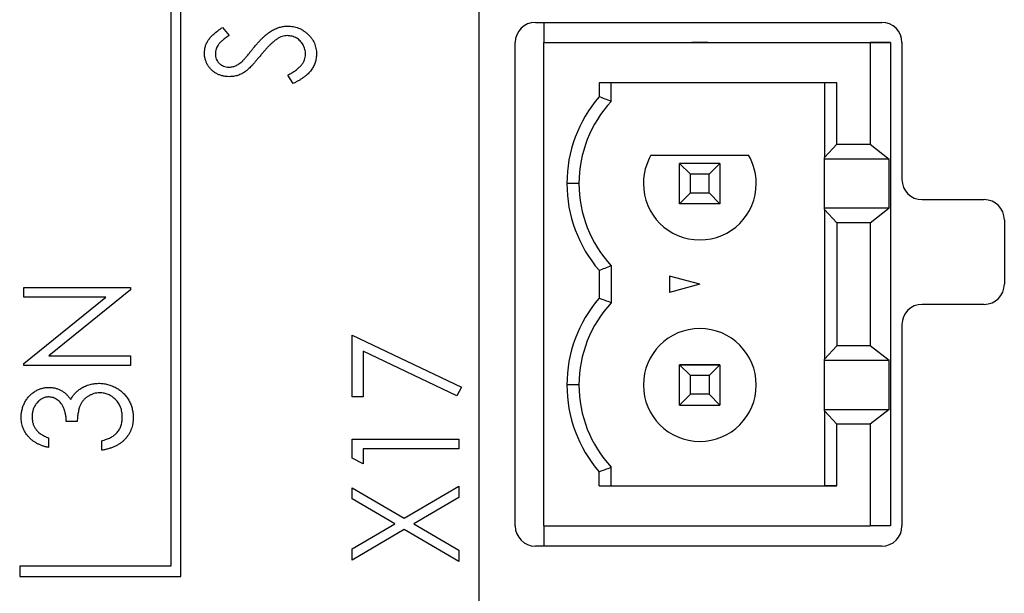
# Model space of a CAD drawing. Header units: millimetres. Extents: x 0 to 420, y 0 to 297.
# Tile 10 of 106: x 100 to 112, y 63 to 70. Entities that reach past the tile are written whole.
import ezdxf

# ---------------------------------------------------------------- set-up
doc = ezdxf.new("R2010")
doc.units = ezdxf.units.MM

msp = doc.modelspace()

# ---------------------------------------------------------------- linework, layer by layer
at = {"color": 7, "linetype": 'Continuous', "lineweight": 25}
for p, q in [((101.967, 63.299), (101.967, 94.799)), ((101.842, 94.674), (101.842, 63.424)), ((105.667, 84.924), (105.667, 56.424)), ((106.368, 70.174), (110.668, 70.174)), ((106.474, 70.174), (106.474, 69.924)), ((102.484, 70.11), (102.566, 70.01)), ((106.118, 63.924), (106.118, 69.924)), ((106.474, 69.924), (110.524, 69.924)), ((106.474, 63.924), (106.474, 69.924)), ((106.474, 69.924), (110.309, 69.924)), ((106.474, 69.924), (106.474, 69.924)), ((108.308, 69.924), (108.509, 69.924)), ((108.409, 69.924), (108.308, 69.924)), ((108.509, 69.924), (108.409, 69.924)), ((110.309, 69.924), (110.309, 69.924)), ((110.309, 69.924), (110.774, 69.924)), ((110.524, 69.924), (110.524, 68.661)), ((110.774, 69.924), (110.524, 69.924)), ((110.774, 69.924), (110.774, 63.924)), ((110.918, 69.924), (110.918, 68.224)), ((103.362, 69.415), (103.295, 69.52)), ((110.111, 69.424), (107.159, 69.424)), ((107.159, 69.424), (107.159, 69.251)), ((107.309, 69.193), (107.309, 69.424)), ((109.955, 69.424), (109.955, 68.496)), ((110.111, 68.661), (110.111, 69.424)), ((109.955, 68.496), (110.111, 68.661)), ((110.111, 68.661), (110.524, 68.661)), ((110.524, 68.661), (110.76, 68.476)), ((107.802, 68.524), (109.015, 68.524)), ((109.955, 68.476), (109.955, 68.496)), ((110.76, 68.476), (109.955, 68.476)), ((109.955, 67.871), (109.955, 68.476)), ((110.76, 67.871), (110.76, 68.476)), ((108.293, 68.29), (108.159, 68.424)), ((108.159, 67.924), (108.159, 68.424)), ((108.659, 68.424), (108.159, 68.424)), ((108.659, 68.424), (108.159, 68.424)), ((108.525, 68.29), (108.659, 68.424)), ((108.659, 68.424), (108.659, 67.924)), ((108.293, 68.058), (108.293, 68.29)), ((108.525, 68.29), (108.293, 68.29)), ((108.525, 68.058), (108.525, 68.29)), ((106.909, 68.174), (106.759, 68.174)), ((108.159, 67.924), (108.293, 68.058)), ((108.293, 68.058), (108.525, 68.058)), ((108.659, 67.924), (108.525, 68.058)), ((111.168, 67.974), (111.939, 67.974)), ((108.659, 67.924), (108.159, 67.924)), ((109.955, 67.852), (109.955, 67.871)), ((109.955, 67.871), (110.76, 67.871)), ((109.955, 67.852), (109.955, 65.996)), ((110.111, 67.686), (109.955, 67.852)), ((110.524, 67.686), (110.76, 67.871)), ((112.189, 67.724), (112.189, 66.924)), ((110.111, 67.686), (110.111, 66.161)), ((110.524, 67.686), (110.111, 67.686)), ((110.524, 67.686), (110.524, 66.161)), ((107.159, 67.097), (107.159, 66.751)), ((107.309, 67.154), (107.309, 66.693)), ((108.409, 66.924), (108.034, 67.024)), ((108.034, 67.024), (108.034, 66.823)), ((100.019, 66.763), (100.019, 66.882)), ((100.019, 66.882), (101.342, 66.882)), ((101.342, 66.855), (100.329, 66.034)), ((101.342, 66.882), (101.342, 66.855)), ((108.409, 66.924), (108.034, 66.823)), ((100.019, 65.94), (101.035, 66.763)), ((101.035, 66.763), (100.019, 66.763)), ((111.939, 66.674), (111.168, 66.674)), ((110.918, 66.424), (110.918, 63.924)), ((104.094, 65.527), (104.094, 66.29)), ((104.094, 66.29), (105.451, 65.645)), ((109.955, 65.996), (110.111, 66.161)), ((110.524, 66.161), (110.111, 66.161)), ((110.76, 65.976), (110.524, 66.161)), ((100.329, 66.034), (101.342, 66.034)), ((101.342, 66.034), (101.342, 65.915)), ((105.393, 65.54), (104.23, 66.092)), ((104.23, 66.092), (104.23, 65.527)), ((109.955, 65.976), (109.955, 65.996)), ((100.019, 65.915), (100.019, 65.94)), ((101.342, 65.915), (100.019, 65.915)), ((108.159, 65.424), (108.159, 65.924)), ((108.159, 65.924), (108.293, 65.79)), ((108.659, 65.924), (108.159, 65.924)), ((108.159, 65.924), (108.659, 65.924)), ((108.525, 65.79), (108.659, 65.924)), ((108.659, 65.924), (108.659, 65.424)), ((110.76, 65.976), (109.955, 65.976)), ((109.955, 65.371), (109.955, 65.976)), ((110.76, 65.371), (110.76, 65.976)), ((108.293, 65.558), (108.293, 65.79)), ((108.525, 65.79), (108.293, 65.79)), ((108.525, 65.79), (108.525, 65.558)), ((105.451, 65.645), (105.393, 65.54)), ((106.909, 65.674), (106.759, 65.674)), ((104.23, 65.527), (104.094, 65.527)), ((108.293, 65.558), (108.159, 65.424)), ((108.525, 65.558), (108.293, 65.558)), ((108.525, 65.558), (108.659, 65.424)), ((108.159, 65.424), (108.659, 65.424)), ((109.955, 65.352), (109.955, 65.371)), ((109.955, 65.371), (110.76, 65.371)), ((109.955, 65.352), (109.955, 64.424)), ((110.111, 65.186), (109.955, 65.352)), ((110.76, 65.371), (110.524, 65.186)), ((100.681, 65.22), (100.545, 65.22)), ((110.111, 64.424), (110.111, 65.186)), ((110.524, 65.186), (110.111, 65.186)), ((110.524, 65.186), (110.524, 63.924)), ((100.325, 65.016), (100.325, 64.898)), ((100.986, 64.864), (100.986, 64.982)), ((104.094, 65.001), (105.417, 65.001)), ((104.094, 64.767), (104.094, 65.001)), ((105.417, 65.001), (105.417, 64.882)), ((105.417, 64.882), (104.23, 64.882)), ((104.23, 64.882), (104.23, 64.696)), ((104.23, 64.696), (104.094, 64.767)), ((107.309, 64.424), (107.309, 64.654)), ((107.159, 64.424), (107.159, 64.597)), ((104.741, 64.02), (105.417, 64.416)), ((105.417, 64.416), (105.417, 64.276)), ((107.159, 64.424), (110.111, 64.424)), ((107.159, 64.424), (107.309, 64.424)), ((107.309, 64.424), (107.309, 64.424)), ((107.309, 64.424), (109.955, 64.424)), ((110.111, 64.424), (109.955, 64.424)), ((109.955, 64.424), (109.955, 64.424)), ((104.094, 64.259), (104.094, 64.399)), ((104.094, 64.399), (104.741, 64.02)), ((104.622, 63.949), (104.094, 64.259)), ((105.417, 64.276), (104.861, 63.949)), ((104.094, 63.64), (104.622, 63.949)), ((104.861, 63.949), (105.417, 63.623)), ((106.474, 63.924), (106.474, 63.674)), ((106.474, 63.924), (110.524, 63.924)), ((110.774, 63.924), (110.524, 63.924)), ((104.741, 63.879), (104.094, 63.5)), ((105.417, 63.483), (104.741, 63.879)), ((110.668, 63.674), (106.368, 63.674)), ((104.094, 63.5), (104.094, 63.64)), ((105.417, 63.623), (105.417, 63.483)), ((99.967, 63.424), (99.967, 63.299)), ((101.842, 63.424), (99.967, 63.424)), ((99.967, 63.299), (101.967, 63.299))]:
    msp.add_line(p, q, dxfattribs=at)
for centre, radius, start, end in [((106.368, 69.924), 0.25, 90, 180), ((110.668, 69.924), 0.25, 0, 90), ((108.409, 68.174), 1.65, 139.2509, 180), ((108.409, 68.174), 1.5, 137.1666, 180), ((108.409, 68.174), 0.7, 150, 180), ((108.409, 68.174), 0.7, 0, 30), ((111.168, 68.224), 0.25, 180, 270), ((108.409, 68.174), 1.65, 180, 220.7491), ((108.409, 68.174), 1.5, 180, 222.8334), ((108.409, 68.174), 0.7, 180, 0), ((111.939, 67.724), 0.25, 0, 90), ((111.939, 66.924), 0.25, 270, 0), ((108.409, 65.674), 1.65, 139.2509, 180), ((108.409, 65.674), 1.5, 137.1666, 180), ((111.168, 66.424), 0.25, 90, 180), ((108.409, 65.674), 0.7, 0, 180), ((108.409, 65.674), 0.7, 0, 180), ((108.409, 65.674), 1.65, 180, 220.7491), ((108.409, 65.674), 1.5, 180, 222.8334), ((108.409, 65.674), 0.7, 180, 0), ((106.368, 63.924), 0.25, 180, 270), ((110.668, 63.924), 0.25, 270, 0)]:
    msp.add_arc(centre, radius, start, end, dxfattribs=at)
for points, knots in [([(102.26, 69.793), (102.261, 69.807), (102.262, 69.835), (102.271, 69.876), (102.287, 69.916), (102.304, 69.948), (102.322, 69.972), (102.337, 69.992), (102.356, 70.011), (102.377, 70.03), (102.4, 70.05), (102.426, 70.07), (102.454, 70.09), (102.474, 70.104), (102.484, 70.11)], [0, 0, 0, 0, 0.103822, 0.205919, 0.309231, 0.415653, 0.47222, 0.532858, 0.597819, 0.667857, 0.743177, 0.823448, 0.908942, 1, 1, 1, 1]), ([(102.866, 69.852), (102.877, 69.865), (102.897, 69.89), (102.928, 69.924), (102.957, 69.956), (102.986, 69.985), (103.014, 70.01), (103.041, 70.033), (103.067, 70.052), (103.101, 70.073), (103.142, 70.095), (103.192, 70.114), (103.243, 70.125), (103.276, 70.127), (103.293, 70.127)], [0, 0, 0, 0, 0.093761, 0.181614, 0.264342, 0.341677, 0.41338, 0.479975, 0.541968, 0.599292, 0.705911, 0.807015, 0.904485, 1, 1, 1, 1]), ([(103.293, 70.127), (103.305, 70.127), (103.328, 70.127), (103.363, 70.122), (103.396, 70.114), (103.429, 70.103), (103.46, 70.089), (103.489, 70.071), (103.518, 70.05), (103.545, 70.027), (103.57, 70.002), (103.592, 69.974), (103.61, 69.946), (103.625, 69.916), (103.637, 69.884), (103.645, 69.851), (103.65, 69.817), (103.651, 69.794), (103.651, 69.782)], [0, 0, 0, 0, 0.064367, 0.127345, 0.188922, 0.250384, 0.312021, 0.374404, 0.437663, 0.502985, 0.567803, 0.63098, 0.692076, 0.752595, 0.813028, 0.874016, 0.936113, 1, 1, 1, 1]), ([(102.566, 70.01), (102.557, 70.004), (102.541, 69.994), (102.519, 69.977), (102.498, 69.962), (102.48, 69.947), (102.464, 69.932), (102.45, 69.919), (102.439, 69.906), (102.426, 69.889), (102.414, 69.868), (102.404, 69.842), (102.397, 69.814), (102.397, 69.796), (102.396, 69.786)], [0, 0, 0, 0, 0.102557, 0.196911, 0.284395, 0.364416, 0.437215, 0.503536, 0.563602, 0.61645, 0.714669, 0.808954, 0.904132, 1, 1, 1, 1]), ([(103.161, 69.967), (103.154, 69.962), (103.138, 69.951), (103.115, 69.932), (103.09, 69.91), (103.064, 69.885), (103.037, 69.857), (103.009, 69.826), (102.98, 69.793), (102.961, 69.769), (102.951, 69.756)], [0, 0, 0, 0, 0.092213, 0.193119, 0.303009, 0.423363, 0.552489, 0.69176, 0.840671, 1, 1, 1, 1]), ([(103.291, 70.009), (103.28, 70.008), (103.258, 70.007), (103.225, 69.999), (103.192, 69.986), (103.172, 69.973), (103.161, 69.967)], [0, 0, 0, 0, 0.238336, 0.482311, 0.73314, 1, 1, 1, 1]), ([(103.516, 69.778), (103.515, 69.788), (103.515, 69.809), (103.508, 69.839), (103.499, 69.868), (103.485, 69.896), (103.469, 69.922), (103.449, 69.945), (103.427, 69.965), (103.402, 69.98), (103.376, 69.993), (103.348, 70.002), (103.32, 70.008), (103.301, 70.008), (103.291, 70.009)], [0, 0, 0, 0, 0.086779, 0.172012, 0.257, 0.344091, 0.430347, 0.513787, 0.595624, 0.677565, 0.75969, 0.839996, 0.919133, 1, 1, 1, 1]), ([(102.569, 69.5), (102.555, 69.5), (102.528, 69.501), (102.487, 69.509), (102.449, 69.52), (102.412, 69.537), (102.379, 69.558), (102.349, 69.582), (102.323, 69.611), (102.3, 69.644), (102.283, 69.679), (102.27, 69.715), (102.262, 69.754), (102.261, 69.78), (102.26, 69.793)], [0, 0, 0, 0, 0.088291, 0.174419, 0.258423, 0.342317, 0.425287, 0.506935, 0.587922, 0.670559, 0.753145, 0.834844, 0.916686, 1, 1, 1, 1]), ([(102.396, 69.786), (102.397, 69.775), (102.397, 69.752), (102.407, 69.719), (102.422, 69.69), (102.444, 69.665), (102.469, 69.644), (102.498, 69.629), (102.53, 69.62), (102.552, 69.619), (102.564, 69.619)], [0, 0, 0, 0, 0.133507, 0.258557, 0.380724, 0.504971, 0.628085, 0.748901, 0.871477, 1, 1, 1, 1]), ([(102.735, 69.695), (102.737, 69.698), (102.743, 69.704), (102.753, 69.715), (102.766, 69.73), (102.781, 69.748), (102.799, 69.769), (102.819, 69.794), (102.842, 69.822), (102.858, 69.842), (102.866, 69.852)], [0, 0, 0, 0, 0.053039, 0.126288, 0.218872, 0.334457, 0.469409, 0.625738, 0.802267, 1, 1, 1, 1]), ([(102.564, 69.619), (102.571, 69.619), (102.585, 69.619), (102.606, 69.623), (102.627, 69.628), (102.647, 69.635), (102.668, 69.645), (102.69, 69.659), (102.712, 69.676), (102.727, 69.689), (102.735, 69.695)], [0, 0, 0, 0, 0.110385, 0.220503, 0.331137, 0.443585, 0.563154, 0.695062, 0.839762, 1, 1, 1, 1]), ([(102.951, 69.756), (102.941, 69.744), (102.922, 69.721), (102.894, 69.688), (102.868, 69.658), (102.844, 69.633), (102.823, 69.611), (102.804, 69.592), (102.787, 69.577), (102.776, 69.569), (102.771, 69.565)], [0, 0, 0, 0, 0.179535, 0.344506, 0.492131, 0.62464, 0.742099, 0.843179, 0.92954, 1, 1, 1, 1]), ([(103.295, 69.52), (103.312, 69.529), (103.346, 69.547), (103.391, 69.576), (103.429, 69.607), (103.46, 69.639), (103.485, 69.672), (103.503, 69.706), (103.514, 69.742), (103.515, 69.766), (103.516, 69.778)], [0, 0, 0, 0, 0.165307, 0.315251, 0.451801, 0.576089, 0.690151, 0.796612, 0.898685, 1, 1, 1, 1]), ([(103.651, 69.782), (103.651, 69.773), (103.651, 69.755), (103.647, 69.728), (103.642, 69.702), (103.635, 69.677), (103.625, 69.652), (103.614, 69.627), (103.601, 69.604), (103.585, 69.581), (103.567, 69.558), (103.546, 69.536), (103.522, 69.515), (103.495, 69.494), (103.466, 69.473), (103.434, 69.453), (103.399, 69.434), (103.375, 69.421), (103.362, 69.415)], [0, 0, 0, 0, 0.055089, 0.109447, 0.163323, 0.216767, 0.269874, 0.324148, 0.378969, 0.434708, 0.492467, 0.553707, 0.618022, 0.686132, 0.757893, 0.834258, 0.914668, 1, 1, 1, 1]), ([(102.771, 69.565), (102.763, 69.56), (102.747, 69.549), (102.723, 69.536), (102.699, 69.525), (102.674, 69.516), (102.648, 69.509), (102.622, 69.503), (102.596, 69.501), (102.578, 69.5), (102.569, 69.5)], [0, 0, 0, 0, 0.130877, 0.257719, 0.382316, 0.506626, 0.628302, 0.751527, 0.87547, 1, 1, 1, 1]), ([(99.985, 65.274), (99.986, 65.291), (99.987, 65.323), (99.996, 65.371), (100.011, 65.418), (100.032, 65.462), (100.057, 65.503), (100.087, 65.539), (100.122, 65.571), (100.16, 65.597), (100.201, 65.618), (100.243, 65.633), (100.286, 65.642), (100.315, 65.643), (100.329, 65.644)], [0, 0, 0, 0, 0.088152, 0.174818, 0.261298, 0.348501, 0.435009, 0.519029, 0.601423, 0.684099, 0.765985, 0.844847, 0.922235, 1, 1, 1, 1]), ([(100.329, 65.644), (100.343, 65.643), (100.371, 65.643), (100.41, 65.635), (100.448, 65.623), (100.484, 65.607), (100.517, 65.585), (100.548, 65.559), (100.576, 65.528), (100.593, 65.505), (100.601, 65.493)], [0, 0, 0, 0, 0.128961, 0.252356, 0.372719, 0.492297, 0.612547, 0.736291, 0.864891, 1, 1, 1, 1]), ([(100.714, 65.623), (100.723, 65.629), (100.74, 65.64), (100.768, 65.655), (100.796, 65.667), (100.825, 65.677), (100.855, 65.685), (100.886, 65.69), (100.917, 65.694), (100.939, 65.694), (100.949, 65.695)], [0, 0, 0, 0, 0.126046, 0.250947, 0.373622, 0.497176, 0.620273, 0.744382, 0.87147, 1, 1, 1, 1]), ([(100.949, 65.695), (100.968, 65.694), (101.005, 65.693), (101.059, 65.682), (101.112, 65.664), (101.164, 65.64), (101.211, 65.61), (101.254, 65.574), (101.291, 65.533), (101.322, 65.487), (101.346, 65.438), (101.363, 65.385), (101.374, 65.329), (101.376, 65.291), (101.376, 65.271)], [0, 0, 0, 0, 0.082872, 0.165142, 0.248491, 0.333462, 0.418329, 0.500365, 0.581906, 0.664008, 0.746485, 0.828958, 0.912783, 1, 1, 1, 1]), ([(100.329, 65.525), (100.322, 65.525), (100.308, 65.525), (100.288, 65.521), (100.268, 65.515), (100.25, 65.508), (100.232, 65.498), (100.215, 65.485), (100.198, 65.471), (100.183, 65.454), (100.168, 65.436), (100.156, 65.417), (100.145, 65.396), (100.136, 65.374), (100.13, 65.351), (100.125, 65.327), (100.122, 65.302), (100.121, 65.285), (100.121, 65.276)], [0, 0, 0, 0, 0.0573937, 0.1140535, 0.1691673, 0.2255261, 0.2817698, 0.3402862, 0.4007051, 0.4641325, 0.5289745, 0.5927755, 0.6565383, 0.7214926, 0.7880119, 0.8561789, 0.9264562, 1, 1, 1, 1]), ([(100.545, 65.22), (100.545, 65.234), (100.544, 65.263), (100.538, 65.306), (100.529, 65.346), (100.515, 65.383), (100.498, 65.418), (100.48, 65.448), (100.458, 65.472), (100.435, 65.492), (100.41, 65.507), (100.384, 65.517), (100.357, 65.524), (100.338, 65.525), (100.329, 65.525)], [0, 0, 0, 0, 0.1058, 0.208102, 0.306952, 0.403845, 0.495836, 0.580279, 0.657016, 0.729335, 0.79901, 0.865583, 0.932309, 1, 1, 1, 1]), ([(100.601, 65.493), (100.608, 65.506), (100.622, 65.531), (100.648, 65.566), (100.679, 65.597), (100.702, 65.614), (100.714, 65.623)], [0, 0, 0, 0, 0.250334, 0.497098, 0.745903, 1, 1, 1, 1]), ([(100.961, 65.576), (100.948, 65.576), (100.924, 65.575), (100.888, 65.567), (100.853, 65.554), (100.82, 65.537), (100.789, 65.515), (100.762, 65.49), (100.74, 65.461), (100.724, 65.434), (100.714, 65.41), (100.706, 65.39), (100.7, 65.367), (100.695, 65.342), (100.69, 65.315), (100.686, 65.285), (100.683, 65.253), (100.682, 65.231), (100.681, 65.22)], [0, 0, 0, 0, 0.072483, 0.144336, 0.216269, 0.289826, 0.363748, 0.435901, 0.50742, 0.580162, 0.618838, 0.660808, 0.707132, 0.757253, 0.811151, 0.869953, 0.932709, 1, 1, 1, 1]), ([(101.241, 65.274), (101.24, 65.285), (101.24, 65.306), (101.236, 65.338), (101.23, 65.368), (101.22, 65.397), (101.208, 65.424), (101.194, 65.448), (101.177, 65.472), (101.157, 65.493), (101.136, 65.512), (101.114, 65.529), (101.09, 65.544), (101.066, 65.556), (101.041, 65.565), (101.015, 65.571), (100.988, 65.575), (100.97, 65.576), (100.961, 65.576)], [0, 0, 0, 0, 0.0726365, 0.1417262, 0.2082692, 0.2731177, 0.3360498, 0.3987839, 0.4614624, 0.5246603, 0.587471, 0.6483012, 0.7072843, 0.7655086, 0.8230883, 0.8812071, 0.940024, 1, 1, 1, 1]), ([(100.325, 64.898), (100.311, 64.901), (100.285, 64.907), (100.248, 64.919), (100.213, 64.933), (100.18, 64.949), (100.15, 64.967), (100.122, 64.987), (100.096, 65.01), (100.073, 65.034), (100.053, 65.06), (100.035, 65.087), (100.02, 65.116), (100.007, 65.145), (99.997, 65.176), (99.991, 65.207), (99.986, 65.24), (99.986, 65.263), (99.985, 65.274)], [0, 0, 0, 0, 0.074282, 0.144875, 0.213158, 0.279066, 0.342788, 0.405011, 0.466609, 0.527393, 0.58752, 0.646103, 0.704302, 0.762167, 0.820014, 0.878488, 0.938507, 1, 1, 1, 1]), ([(100.121, 65.276), (100.122, 65.261), (100.123, 65.234), (100.132, 65.194), (100.146, 65.157), (100.163, 65.129), (100.18, 65.108), (100.195, 65.093), (100.211, 65.078), (100.23, 65.065), (100.251, 65.052), (100.274, 65.039), (100.298, 65.027), (100.316, 65.02), (100.325, 65.016)], [0, 0, 0, 0, 0.120032, 0.233521, 0.344431, 0.454949, 0.511874, 0.57062, 0.63265, 0.698517, 0.767458, 0.840518, 0.917842, 1, 1, 1, 1]), ([(101.376, 65.271), (101.376, 65.258), (101.375, 65.233), (101.371, 65.195), (101.363, 65.159), (101.352, 65.124), (101.338, 65.092), (101.321, 65.06), (101.301, 65.031), (101.277, 65.003), (101.251, 64.977), (101.222, 64.954), (101.189, 64.933), (101.155, 64.914), (101.117, 64.898), (101.076, 64.884), (101.032, 64.872), (101.002, 64.866), (100.986, 64.864)], [0, 0, 0, 0, 0.063186, 0.124194, 0.183604, 0.241346, 0.298312, 0.355201, 0.412588, 0.470703, 0.529828, 0.58992, 0.651564, 0.715502, 0.78143, 0.850905, 0.923451, 1, 1, 1, 1]), ([(101.169, 65.075), (101.175, 65.082), (101.186, 65.095), (101.201, 65.117), (101.213, 65.139), (101.223, 65.164), (101.231, 65.189), (101.236, 65.216), (101.24, 65.244), (101.24, 65.264), (101.241, 65.274)], [0, 0, 0, 0, 0.121204, 0.241415, 0.361745, 0.482356, 0.605846, 0.732505, 0.863626, 1, 1, 1, 1]), ([(100.986, 64.982), (100.996, 64.985), (101.016, 64.99), (101.044, 65), (101.071, 65.01), (101.095, 65.021), (101.117, 65.033), (101.136, 65.046), (101.154, 65.06), (101.164, 65.07), (101.169, 65.075)], [0, 0, 0, 0, 0.152217, 0.296177, 0.431862, 0.55851, 0.677785, 0.79096, 0.898105, 1, 1, 1, 1])]:
    msp.add_open_spline(points, degree=3, knots=knots, dxfattribs=at)
for points in [[(107.309, 69.193), (107.259, 69.213), (107.209, 69.232), (107.159, 69.251)], [(107.159, 67.097), (107.209, 67.115), (107.259, 67.134), (107.309, 67.154)], [(107.309, 66.693), (107.259, 66.713), (107.209, 66.732), (107.159, 66.751)], [(107.159, 64.597), (107.209, 64.615), (107.259, 64.634), (107.309, 64.654)]]:
    msp.add_open_spline(points, degree=3, dxfattribs=at)

doc.saveas('drawing.dxf')
